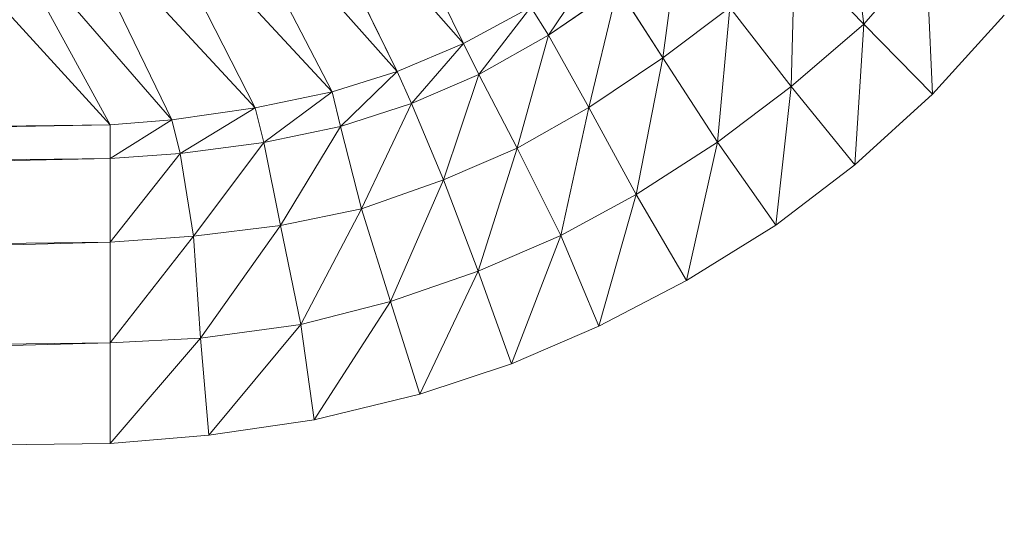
# Model space of a CAD drawing. Header units: metres. Extents: x 391.1 to 427.5, y 12.7 to 28.4.
# Tile 109 of 240: x 408.8325 to 408.8721, y 20.9357 to 20.9561. Entities that reach past the tile are written whole.
import ezdxf

# ---------------------------------------------------------------- set-up
doc = ezdxf.new("R2010")
doc.units = ezdxf.units.M
doc.layers.add('02_MOBILIARIO', color=7, linetype='Continuous', lineweight=18)

# ---------------------------------------------------------------- blocks, each defined once
blk = doc.blocks.new('Family - Plats de dutxa PS-1-153387-01_ENLLUMENAT_PS1')
at = {"layer": '02_MOBILIARIO', "color": 253, "true_color": 0xaaaaaa}
for p, q in [((0.713916, 0.084383), (0.71865, 0.074717)), ((0.71865, 0.074717), (0.713916, 0.084383)), ((0.711361, 0.082995), (0.715984, 0.073589)), ((0.71865, 0.074717), (0.711361, 0.082995)), ((0.715984, 0.073589), (0.711361, 0.082995)), ((0.711361, 0.082995), (0.71865, 0.074717)), ((0.708656, 0.081832), (0.713367, 0.072774)), ((0.715984, 0.073589), (0.708656, 0.081832)), ((0.713367, 0.072774), (0.708656, 0.081832)), ((0.708656, 0.081832), (0.715984, 0.073589)), ((0.705764, 0.080968), (0.710273, 0.072128)), ((0.713367, 0.072774), (0.705764, 0.080968)), ((0.710273, 0.072128), (0.705764, 0.080968)), ((0.705764, 0.080968), (0.713367, 0.072774)), ((0.734772, 0.075485), (0.734098, 0.080879)), ((0.734098, 0.080879), (0.734772, 0.075485)), ((0.702759, 0.080218), (0.706908, 0.071643)), ((0.710273, 0.072128), (0.702759, 0.080218)), ((0.706908, 0.071643), (0.702759, 0.080218)), ((0.702759, 0.080218), (0.710273, 0.072128)), ((0.699866, 0.079767), (0.704435, 0.071441)), ((0.706908, 0.071643), (0.699866, 0.079767)), ((0.704435, 0.071441), (0.699866, 0.079767)), ((0.699866, 0.079767), (0.706908, 0.071643)), ((0.704435, 0.071441), (0.697019, 0.07953)), ((0.697019, 0.07953), (0.704435, 0.071441)), ((0.727305, 0.078883), (0.726682, 0.074137)), ((0.726682, 0.074137), (0.727305, 0.078883)), ((0.731985, 0.078353), (0.731851, 0.072981)), ((0.731851, 0.072981), (0.731985, 0.078353)), ((0.734772, 0.075485), (0.731985, 0.078353)), ((0.734772, 0.075485), (0.731985, 0.078353)), ((0.734772, 0.075485), (0.737277, 0.078407)), ((0.737277, 0.078407), (0.734772, 0.075485)), ((0.737533, 0.072675), (0.737277, 0.078407)), ((0.737277, 0.078407), (0.737533, 0.072675)), ((0.724113, 0.078071), (0.722075, 0.075046)), ((0.722075, 0.075046), (0.724113, 0.078071)), ((0.722075, 0.075046), (0.724867, 0.076969)), ((0.724867, 0.076969), (0.722075, 0.075046)), ((0.724867, 0.076969), (0.7237, 0.072146)), ((0.7237, 0.072146), (0.724867, 0.076969)), ((0.726682, 0.074137), (0.724867, 0.076969)), ((0.724867, 0.076969), (0.726682, 0.074137)), ((0.71865, 0.074717), (0.721359, 0.076167)), ((0.721359, 0.076167), (0.71865, 0.074717)), ((0.721359, 0.076167), (0.719267, 0.073463)), ((0.719267, 0.073463), (0.721359, 0.076167)), ((0.722075, 0.075046), (0.721359, 0.076167)), ((0.721359, 0.076167), (0.722075, 0.075046)), ((0.726682, 0.074137), (0.729379, 0.07616)), ((0.729379, 0.07616), (0.726682, 0.074137)), ((0.729379, 0.07616), (0.728874, 0.07075)), ((0.728874, 0.07075), (0.729379, 0.07616)), ((0.731851, 0.072981), (0.729379, 0.07616)), ((0.729379, 0.07616), (0.731851, 0.072981)), ((0.740424, 0.075853), (0.737533, 0.072675)), ((0.737533, 0.072675), (0.740424, 0.075853)), ((0.731851, 0.072981), (0.734772, 0.075485)), ((0.734772, 0.075485), (0.731851, 0.072981)), ((0.734772, 0.075485), (0.734405, 0.069834)), ((0.734405, 0.069834), (0.734772, 0.075485)), ((0.737533, 0.072675), (0.734772, 0.075485)), ((0.737533, 0.072675), (0.734772, 0.075485)), ((0.719267, 0.073463), (0.722075, 0.075046)), ((0.722075, 0.075046), (0.719267, 0.073463)), ((0.722075, 0.075046), (0.72081, 0.070502)), ((0.72081, 0.070502), (0.722075, 0.075046)), ((0.7237, 0.072146), (0.722075, 0.075046)), ((0.722075, 0.075046), (0.7237, 0.072146)), ((0.715984, 0.073589), (0.71865, 0.074717)), ((0.71865, 0.074717), (0.715984, 0.073589)), ((0.71865, 0.074717), (0.716562, 0.072298)), ((0.716562, 0.072298), (0.71865, 0.074717)), ((0.719267, 0.073463), (0.71865, 0.074717)), ((0.71865, 0.074717), (0.719267, 0.073463)), ((0.7237, 0.072146), (0.726682, 0.074137)), ((0.726682, 0.074137), (0.7237, 0.072146)), ((0.726682, 0.074137), (0.725607, 0.068643)), ((0.725607, 0.068643), (0.726682, 0.074137)), ((0.728874, 0.07075), (0.726682, 0.074137)), ((0.726682, 0.074137), (0.728874, 0.07075)), ((0.713367, 0.072774), (0.715984, 0.073589)), ((0.715984, 0.073589), (0.713367, 0.072774)), ((0.715984, 0.073589), (0.713706, 0.071381)), ((0.713706, 0.071381), (0.715984, 0.073589)), ((0.716562, 0.072298), (0.715984, 0.073589)), ((0.715984, 0.073589), (0.716562, 0.072298)), ((0.716562, 0.072298), (0.719267, 0.073463)), ((0.719267, 0.073463), (0.716562, 0.072298)), ((0.719267, 0.073463), (0.717854, 0.069232)), ((0.717854, 0.069232), (0.719267, 0.073463)), ((0.72081, 0.070502), (0.719267, 0.073463)), ((0.719267, 0.073463), (0.72081, 0.070502)), ((0.728874, 0.07075), (0.731851, 0.072981)), ((0.731851, 0.072981), (0.728874, 0.07075)), ((0.731851, 0.072981), (0.731232, 0.067405)), ((0.731232, 0.067405), (0.731851, 0.072981)), ((0.734405, 0.069834), (0.731851, 0.072981)), ((0.731851, 0.072981), (0.734405, 0.069834)), ((0.713367, 0.072774), (0.710273, 0.072128)), ((0.713367, 0.072774), (0.710273, 0.072128)), ((0.713367, 0.072774), (0.710613, 0.070736)), ((0.710613, 0.070736), (0.713367, 0.072774)), ((0.713367, 0.072774), (0.713706, 0.071381)), ((0.713367, 0.072774), (0.713706, 0.071381)), ((0.737533, 0.072675), (0.734405, 0.069834)), ((0.734405, 0.069834), (0.737533, 0.072675)), ((0.713706, 0.071381), (0.716562, 0.072298)), ((0.716562, 0.072298), (0.713706, 0.071381)), ((0.716562, 0.072298), (0.714548, 0.06807)), ((0.714548, 0.06807), (0.716562, 0.072298)), ((0.717854, 0.069232), (0.716562, 0.072298)), ((0.716562, 0.072298), (0.717854, 0.069232)), ((0.72081, 0.070502), (0.7237, 0.072146)), ((0.7237, 0.072146), (0.72081, 0.070502)), ((0.7237, 0.072146), (0.722579, 0.06699)), ((0.722579, 0.06699), (0.7237, 0.072146)), ((0.725607, 0.068643), (0.7237, 0.072146)), ((0.7237, 0.072146), (0.725607, 0.068643)), ((0.706908, 0.071643), (0.710273, 0.072128)), ((0.710273, 0.072128), (0.706908, 0.071643)), ((0.710273, 0.072128), (0.707248, 0.070284)), ((0.707248, 0.070284), (0.710273, 0.072128)), ((0.710613, 0.070736), (0.710273, 0.072128)), ((0.710613, 0.070736), (0.710273, 0.072128)), ((0.704435, 0.071441), (0.409997, 0.066721)), ((0.704435, 0.071441), (0.409997, 0.06807)), ((0.409997, 0.066721), (0.704435, 0.071441)), ((0.704435, 0.071441), (0.409997, 0.06807)), ((0.704435, 0.071441), (0.706908, 0.071643)), ((0.706908, 0.071643), (0.704435, 0.070092)), ((0.704435, 0.070092), (0.706908, 0.071643)), ((0.706908, 0.071643), (0.704435, 0.071441)), ((0.704435, 0.071441), (0.704435, 0.070092)), ((0.704435, 0.071441), (0.704435, 0.070092)), ((0.707248, 0.070284), (0.706908, 0.071643)), ((0.706908, 0.071643), (0.707248, 0.070284)), ((0.710613, 0.070736), (0.713706, 0.071381)), ((0.710613, 0.070736), (0.713706, 0.071381)), ((0.713706, 0.071381), (0.711293, 0.067398)), ((0.711293, 0.067398), (0.713706, 0.071381)), ((0.714548, 0.06807), (0.713706, 0.071381)), ((0.713706, 0.071381), (0.714548, 0.06807)), ((0.707248, 0.070284), (0.710613, 0.070736)), ((0.710613, 0.070736), (0.707248, 0.070284)), ((0.710613, 0.070736), (0.707793, 0.066963)), ((0.707793, 0.066963), (0.710613, 0.070736)), ((0.711293, 0.067398), (0.710613, 0.070736)), ((0.710613, 0.070736), (0.711293, 0.067398)), ((0.725607, 0.068643), (0.728874, 0.07075)), ((0.728874, 0.07075), (0.725607, 0.068643)), ((0.728874, 0.07075), (0.727632, 0.065186)), ((0.727632, 0.065186), (0.728874, 0.07075)), ((0.731232, 0.067405), (0.728874, 0.07075)), ((0.728874, 0.07075), (0.731232, 0.067405)), ((0.704435, 0.070092), (0.707248, 0.070284)), ((0.707248, 0.070284), (0.704435, 0.066721)), ((0.704435, 0.066721), (0.707248, 0.070284)), ((0.707248, 0.070284), (0.704435, 0.070092)), ((0.707793, 0.066963), (0.707248, 0.070284)), ((0.707248, 0.070284), (0.707793, 0.066963)), ((0.717854, 0.069232), (0.72081, 0.070502)), ((0.72081, 0.070502), (0.717854, 0.069232)), ((0.72081, 0.070502), (0.719247, 0.065564)), ((0.719247, 0.065564), (0.72081, 0.070502)), ((0.722579, 0.06699), (0.72081, 0.070502)), ((0.72081, 0.070502), (0.722579, 0.06699)), ((0.409997, 0.066721), (0.704435, 0.070092)), ((0.704435, 0.070092), (0.409997, 0.063351)), ((0.409997, 0.063351), (0.704435, 0.070092)), ((0.409997, 0.066721), (0.704435, 0.070092)), ((0.704435, 0.066721), (0.704435, 0.070092)), ((0.704435, 0.070092), (0.704435, 0.066721)), ((0.734405, 0.069834), (0.731232, 0.067405)), ((0.731232, 0.067405), (0.734405, 0.069834)), ((0.714548, 0.06807), (0.717854, 0.069232)), ((0.717854, 0.069232), (0.714548, 0.06807)), ((0.717854, 0.069232), (0.715712, 0.064342)), ((0.715712, 0.064342), (0.717854, 0.069232)), ((0.719247, 0.065564), (0.717854, 0.069232)), ((0.717854, 0.069232), (0.719247, 0.065564)), ((0.722579, 0.06699), (0.725607, 0.068643)), ((0.725607, 0.068643), (0.722579, 0.06699)), ((0.725607, 0.068643), (0.724098, 0.06335)), ((0.724098, 0.06335), (0.725607, 0.068643)), ((0.727632, 0.065186), (0.725607, 0.068643)), ((0.725607, 0.068643), (0.727632, 0.065186)), ((0.711293, 0.067398), (0.714548, 0.06807)), ((0.714548, 0.06807), (0.711293, 0.067398)), ((0.714548, 0.06807), (0.712103, 0.063409)), ((0.712103, 0.063409), (0.714548, 0.06807)), ((0.715712, 0.064342), (0.714548, 0.06807)), ((0.714548, 0.06807), (0.715712, 0.064342)), ((0.707793, 0.066963), (0.711293, 0.067398)), ((0.711293, 0.067398), (0.707793, 0.066963)), ((0.711293, 0.067398), (0.708066, 0.062863)), ((0.708066, 0.062863), (0.711293, 0.067398)), ((0.712103, 0.063409), (0.711293, 0.067398)), ((0.711293, 0.067398), (0.712103, 0.063409)), ((0.731232, 0.067405), (0.727632, 0.065186)), ((0.727632, 0.065186), (0.731232, 0.067405)), ((0.719247, 0.065564), (0.722579, 0.06699)), ((0.722579, 0.06699), (0.719247, 0.065564)), ((0.722579, 0.06699), (0.720586, 0.061837)), ((0.720586, 0.061837), (0.722579, 0.06699)), ((0.724098, 0.06335), (0.722579, 0.06699)), ((0.722579, 0.06699), (0.724098, 0.06335)), ((0.704435, 0.066721), (0.409997, 0.059306)), ((0.704435, 0.066721), (0.409997, 0.063351)), ((0.409997, 0.059306), (0.704435, 0.066721)), ((0.704435, 0.066721), (0.409997, 0.063351)), ((0.704435, 0.066721), (0.707793, 0.066963)), ((0.707793, 0.066963), (0.704435, 0.062676)), ((0.704435, 0.062676), (0.707793, 0.066963)), ((0.707793, 0.066963), (0.704435, 0.066721)), ((0.704435, 0.066721), (0.704435, 0.062676)), ((0.704435, 0.066721), (0.704435, 0.062676)), ((0.708066, 0.062863), (0.707793, 0.066963)), ((0.707793, 0.066963), (0.708066, 0.062863)), ((0.715712, 0.064342), (0.719247, 0.065564)), ((0.719247, 0.065564), (0.715712, 0.064342)), ((0.719247, 0.065564), (0.716891, 0.060607)), ((0.716891, 0.060607), (0.719247, 0.065564)), ((0.720586, 0.061837), (0.719247, 0.065564)), ((0.719247, 0.065564), (0.720586, 0.061837)), ((0.727632, 0.065186), (0.724098, 0.06335)), ((0.724098, 0.06335), (0.727632, 0.065186)), ((0.712103, 0.063409), (0.715712, 0.064342)), ((0.715712, 0.064342), (0.712103, 0.063409)), ((0.715712, 0.064342), (0.71265, 0.059582)), ((0.71265, 0.059582), (0.715712, 0.064342)), ((0.716891, 0.060607), (0.715712, 0.064342)), ((0.715712, 0.064342), (0.716891, 0.060607)), ((0.708066, 0.062863), (0.712103, 0.063409)), ((0.712103, 0.063409), (0.708066, 0.062863)), ((0.712103, 0.063409), (0.708408, 0.058967)), ((0.708408, 0.058967), (0.712103, 0.063409)), ((0.71265, 0.059582), (0.712103, 0.063409)), ((0.712103, 0.063409), (0.71265, 0.059582)), ((0.724098, 0.06335), (0.720586, 0.061837)), ((0.720586, 0.061837), (0.724098, 0.06335)), ((0.409997, 0.059306), (0.704435, 0.062676)), ((0.704435, 0.062676), (0.409997, 0.055261)), ((0.409997, 0.055261), (0.704435, 0.062676)), ((0.409997, 0.059306), (0.704435, 0.062676)), ((0.704435, 0.062676), (0.708066, 0.062863)), ((0.708066, 0.062863), (0.704435, 0.058632)), ((0.704435, 0.058632), (0.708066, 0.062863)), ((0.708066, 0.062863), (0.704435, 0.062676)), ((0.704435, 0.058632), (0.704435, 0.062676)), ((0.704435, 0.062676), (0.704435, 0.058632)), ((0.708408, 0.058967), (0.708066, 0.062863)), ((0.708066, 0.062863), (0.708408, 0.058967)), ((0.720586, 0.061837), (0.716891, 0.060607)), ((0.716891, 0.060607), (0.720586, 0.061837)), ((0.716891, 0.060607), (0.71265, 0.059582)), ((0.71265, 0.059582), (0.716891, 0.060607)), ((0.71265, 0.059582), (0.708408, 0.058967)), ((0.708408, 0.058967), (0.71265, 0.059582)), ((0.708408, 0.058967), (0.704435, 0.058632)), ((0.704435, 0.058632), (0.708408, 0.058967)), ((0.704435, 0.058632), (0.409997, 0.055261)), ((0.704435, 0.058632), (0.409997, 0.055261))]:
    blk.add_line(p, q, dxfattribs=at)
blk = doc.blocks.new('LONDR55-XX_ZZ-ARQ-CAA-M3D-Londres55_ifc-1-01_ENLLUMENAT_PS1')
at = {"layer": '02_MOBILIARIO', "color": 253, "lineweight": 18, "true_color": 0xaaaaaa}
blk.add_blockref('Family - Plats de dutxa PS-1-153387-01_ENLLUMENAT_PS1', (408.131716, 20.880476), dxfattribs=at)

msp = doc.modelspace()

# ---------------------------------------------------------------- block references
at = {"lineweight": 5}
msp.add_blockref('LONDR55-XX_ZZ-ARQ-CAA-M3D-Londres55_ifc-1-01_ENLLUMENAT_PS1', (0, 0), dxfattribs=at)

doc.saveas('drawing.dxf')
